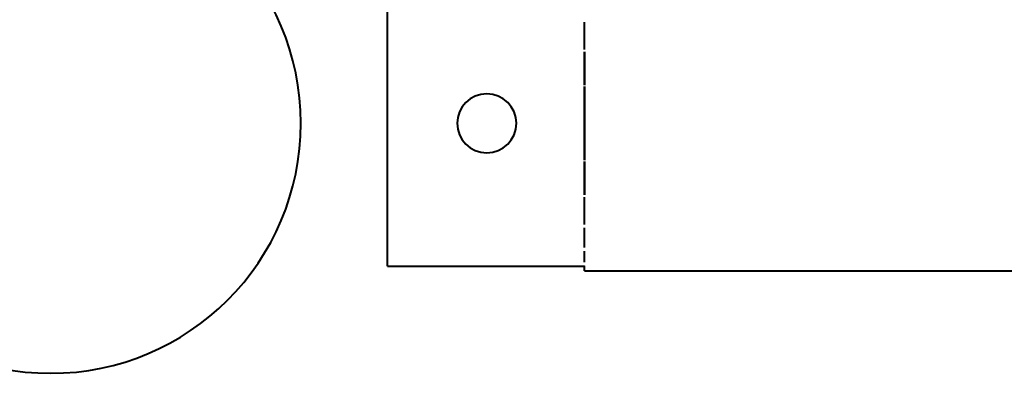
# Model space of a CAD drawing. Header units: inches. Extents: x 247 to 537, y -3781 to -3400.
# Tile 15 of 25: x 509.94 to 513.88, y -3487.77 to -3486.36. Entities that reach past the tile are written whole.
import ezdxf

# ---------------------------------------------------------------- set-up
doc = ezdxf.new("R2010")
doc.units = ezdxf.units.IN
doc.header["$MEASUREMENT"] = 0
doc.layers.add('A-GENM', color=13, linetype='Continuous', lineweight=40)
doc.layers.add('P-SANR-FIXT', color=6, linetype='Continuous', lineweight=40)

# ---------------------------------------------------------------- blocks, each defined once
blk = doc.blocks.new('Faucet - Grohe K7 - Semi Pro - Faucet - Grohe K7 - Semi Pro-1666022-UNIT 2')
at = {"layer": 'A-GENM', "color": 250}
for p, q in [((-7.0866, -0.5709), (-7.0866, 0.5709)), ((-6.2992, 0.2953), (-6.2992, 0.405)), ((-6.2992, 0.1528), (-6.2992, 0.286)), ((-6.2992, 0.2854), (-6.2992, 0.1531)), ((-6.2992, -0.1479), (-6.2992, 0.1479)), ((-6.2992, 0.1478), (-6.2992, -0.1478)), ((-6.2992, -0.286), (-6.2992, -0.1528)), ((-6.2992, -0.1531), (-6.2992, -0.2854)), ((-6.2992, -0.405), (-6.2992, -0.2953)), ((-6.2992, -0.4968), (-6.2992, -0.4176)), ((-6.2992, -0.5555), (-6.2992, -0.5114)), ((-7.0866, -0.5709), (-6.2992, -0.5709)), ((-6.2992, -0.5906), (-6.2992, -0.5704)), ((-6.2992, -0.5906), (-1.7011, -0.5906)), ((-4.881, -0.5906), (-3.9748, -0.5906))]:
    blk.add_line(p, q, dxfattribs=at)
for start, end in [(0, 180), (180, 360)]:
    blk.add_arc((-6.6894, 0), 0.1181, start, end, dxfattribs=at)
blk = doc.blocks.new('Sink Kitchen-Single - 24_ X 18_25-2052092-UNIT 2')
at = {"layer": 'P-SANR-FIXT', "color": 250}
for start, end in [(360, 180), (180, 0)]:
    blk.add_arc((0.6177, 0.875), 1, start, end, dxfattribs=at)

msp = doc.modelspace()

# ---------------------------------------------------------------- block references
at = {"layer": 'A-GENM', "color": 250}
msp.add_blockref('Faucet - Grohe K7 - Semi Pro - Faucet - Grohe K7 - Semi Pro-1666022-UNIT 2', (518.5021, -3486.7718), dxfattribs=at)
at = {"layer": 'P-SANR-FIXT', "color": 250, "rotation": 270.0000000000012}
msp.add_blockref('Sink Kitchen-Single - 24_ X 18_25-2052092-UNIT 2', (509.1941, -3486.1541), dxfattribs=at)

doc.saveas('drawing.dxf')
